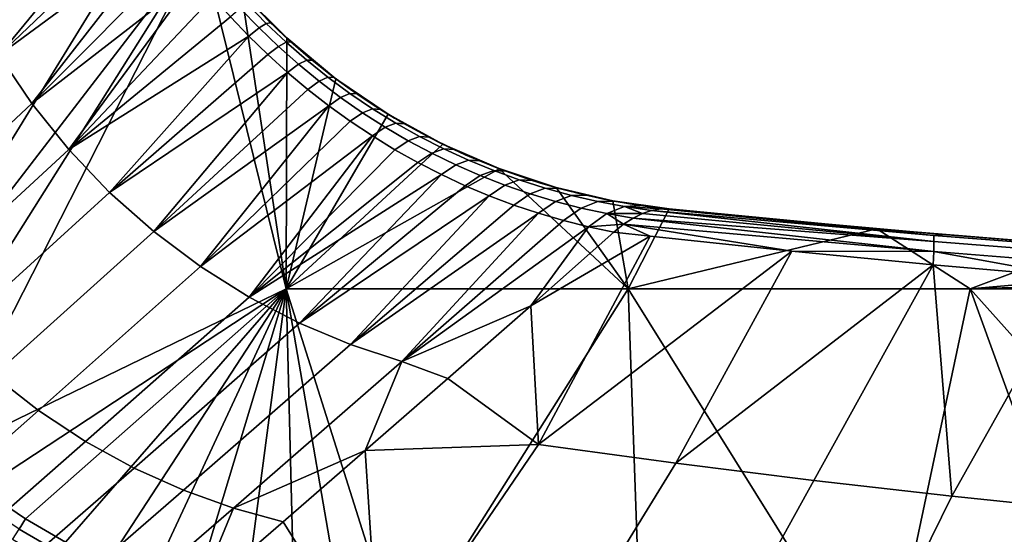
# Model space of a CAD drawing. Header units: millimetres. Extents: x 2387 to 13955, y -4964 to 364.
# Tile 207 of 256: x 12175 to 12322, y -3301 to -3224. Entities that reach past the tile are written whole.
import ezdxf

# ---------------------------------------------------------------- set-up
doc = ezdxf.new("R2010")
doc.units = ezdxf.units.MM
doc.header["$MEASUREMENT"] = 0
doc.layers.add('limbo', color=7, linetype='Continuous', true_color=0x000000)
doc.layers.add('sistema 2', color=7, linetype='Continuous', true_color=0x000000)

msp = doc.modelspace()

# ---------------------------------------------------------------- linework, layer by layer
at = {"layer": 'limbo'}
msp.add_polyline3d([(12210.8, -3223.14, 254.07), (12212.2, -3224.54, 254.07), (12213.63, -3225.92, 254.07), (12215.09, -3227.27, 254.07), (12216.57, -3228.59, 254.07), (12218.08, -3229.88, 254.07), (12219.62, -3231.14, 254.07), (12221.18, -3232.37, 254.07), (12222.76, -3233.56, 254.07), (12224.37, -3234.73, 254.07), (12226, -3235.86, 254.07), (12227.66, -3236.96, 254.07), (12229.33, -3238.03, 254.07), (12231.03, -3239.07, 254.07), (12232.74, -3240.07, 254.07), (12234.48, -3241.03, 254.07), (12236.23, -3241.97, 254.07), (12238, -3242.86, 254.07), (12239.79, -3243.72, 254.07), (12241.6, -3244.55, 254.07), (12243.42, -3245.34, 254.07), (12245.26, -3246.09, 254.07), (12247.11, -3246.81, 254.07), (12248.98, -3247.49, 254.07), (12250.85, -3248.13, 254.07), (12252.75, -3248.74, 254.07), (12254.65, -3249.3, 254.07), (12256.56, -3249.83, 254.07), (12258.49, -3250.33, 254.07), (12260.42, -3250.78, 254.07), (12262.36, -3251.19, 254.07), (12264.31, -3251.57, 254.07), (12266.27, -3251.91, 254.07), (12268.23, -3252.21, 254.07), (12270.2, -3252.46, 254.07), (12272.18, -3252.68, 254.07), (12281.77, -3253.64, 254.07), (12291.36, -3254.55, 254.07), (12300.95, -3255.43, 254.07), (12310.55, -3256.28, 254.07), (12320.15, -3257.08, 254.07), (12329.76, -3257.85, 254.07)], dxfattribs=at)
at = {"layer": 'sistema 2'}
for points in [[(12150.91, -3279.17, -13.69), (12163.52, -3194, -13.69), (12196.65, -3204.86, -13.69)], [(12201.98, -3212.81, -13.69), (12150.91, -3279.17, -13.69), (12196.65, -3204.86, -13.69)], [(12167.42, -3222.01, 483.49), (12171.69, -3229.61, 482.6), (12192.35, -3204.59, 399.58)], [(12192.35, -3204.59, 399.58), (12171.69, -3229.61, 482.6), (12194.39, -3208.01, 399.33)], [(12194.39, -3208.01, 399.33), (12171.69, -3229.61, 482.6), (12196.54, -3211.35, 399.15)], [(12196.54, -3211.35, 399.15), (12171.69, -3229.61, 482.6), (12176.63, -3236.9, 481.96)], [(12176.63, -3236.9, 481.96), (12198.83, -3214.61, 399.01), (12196.54, -3211.35, 399.15)], [(12156.66, -3284.69, -13.69), (12150.91, -3279.17, -13.69), (12201.98, -3212.81, -13.69)], [(12201.98, -3212.81, -13.69), (12162.73, -3289.86, -13.69), (12156.66, -3284.69, -13.69)], [(12162.73, -3289.86, -13.69), (12201.98, -3212.81, -13.69), (12214.77, -3264.67, -13.69)], [(12201.98, -3212.81, -13.69), (12208.08, -3220.24, -13.69), (12214.77, -3264.67, -13.69)], [(12198.83, -3214.61, 399.01), (12176.63, -3236.9, 481.96), (12201.24, -3217.79, 398.93)], [(12182.19, -3243.79, 481.57), (12201.24, -3217.79, 398.93), (12176.63, -3236.9, 481.96)], [(12182.19, -3243.79, 481.57), (12203.78, -3220.89, 398.91), (12201.24, -3217.79, 398.93)], [(12206.41, -3223.87, 398.95), (12203.78, -3220.89, 398.91), (12182.19, -3243.79, 481.57)], [(12214.77, -3264.67, -13.69), (12208.08, -3220.24, -13.69), (12214.86, -3227.06, -13.69)], [(12212.44, -3224.77, 379.77), (12208.08, -3220.24, -13.69), (12209.51, -3221.79, 379.82)], [(12214.86, -3227.05, -13.69), (12208.08, -3220.24, -13.69), (12212.44, -3224.77, 379.77)], [(12206.41, -3223.87, 398.95), (12209.17, -3226.78, 399.04), (12210.7, -3225.56, 392.76), (12207.89, -3222.65, 392.72)], [(12211.79, -3224.87, 386.3), (12208.94, -3221.95, 386.31), (12207.89, -3222.65, 392.72), (12210.7, -3225.56, 392.76)], [(12208.94, -3221.95, 386.31), (12211.79, -3224.87, 386.3), (12212.44, -3224.77, 379.77), (12209.51, -3221.79, 379.82)], [(12206.41, -3223.87, 398.95), (12182.19, -3243.79, 481.57), (12209.17, -3226.78, 399.04)], [(12212.02, -3229.55, 399.18), (12213.6, -3228.34, 392.84), (12210.7, -3225.56, 392.76), (12209.17, -3226.78, 399.04)], [(12214.77, -3227.69, 386.32), (12211.79, -3224.87, 386.3), (12210.7, -3225.56, 392.76), (12213.6, -3228.34, 392.84)], [(12214.77, -3227.69, 386.32), (12215.51, -3227.65, 379.72), (12212.44, -3224.77, 379.77), (12211.79, -3224.87, 386.3)], [(12214.86, -3227.05, -13.69), (12212.44, -3224.77, 379.77), (12215.51, -3227.65, 379.72)], [(12182.19, -3243.79, 481.57), (12188.31, -3250.2, 481.45), (12209.17, -3226.78, 399.04)], [(12188.31, -3250.2, 481.45), (12212.02, -3229.55, 399.18), (12209.17, -3226.78, 399.04)], [(12214.77, -3264.67, -13.69), (12214.86, -3227.06, -13.69), (12222.22, -3233.16, -13.69)], [(12214.86, -3227.05, -13.69), (12215.51, -3227.65, 379.72), (12218.69, -3230.38, 379.67)], [(12214.86, -3227.05, -13.69), (12218.69, -3230.38, 379.67), (12222.22, -3233.16, -13.69)], [(12212.02, -3229.55, 399.18), (12214.96, -3232.22, 399.38), (12216.6, -3231, 392.96), (12213.6, -3228.34, 392.84)], [(12217.85, -3230.37, 386.35), (12214.77, -3227.69, 386.32), (12213.6, -3228.34, 392.84), (12216.6, -3231, 392.96)], [(12214.77, -3227.69, 386.32), (12217.85, -3230.37, 386.35), (12218.69, -3230.38, 379.67), (12215.51, -3227.65, 379.72)], [(12153.37, -3258.64, 567), (12176.63, -3236.9, 481.96), (12171.69, -3229.61, 482.6), (12148.64, -3251.47, 567.63)], [(12212.02, -3229.55, 399.18), (12188.31, -3250.2, 481.45), (12214.96, -3232.22, 399.38)], [(12214.96, -3232.22, 399.38), (12218.02, -3234.78, 399.64), (12219.71, -3233.55, 393.12), (12216.6, -3231, 392.96)], [(12221.04, -3232.93, 386.41), (12217.85, -3230.37, 386.35), (12216.6, -3231, 392.96), (12219.71, -3233.55, 393.12)], [(12217.85, -3230.37, 386.35), (12221.04, -3232.93, 386.41), (12221.98, -3232.98, 379.61), (12218.69, -3230.38, 379.67)], [(12221.98, -3232.98, 379.61), (12222.22, -3233.16, -13.69), (12218.69, -3230.38, 379.67)], [(12188.31, -3250.2, 481.45), (12194.92, -3256.06, 481.59), (12214.96, -3232.22, 399.38)], [(12194.92, -3256.06, 481.59), (12218.02, -3234.78, 399.64), (12214.96, -3232.22, 399.38)], [(12224.33, -3235.36, 386.48), (12221.04, -3232.93, 386.41), (12219.71, -3233.55, 393.12), (12222.91, -3235.97, 393.31)], [(12221.04, -3232.93, 386.41), (12224.33, -3235.36, 386.48), (12225.39, -3235.44, 379.56), (12221.98, -3232.98, 379.61)], [(12222.22, -3233.16, -13.69), (12221.98, -3232.98, 379.61), (12225.39, -3235.44, 379.56)], [(12222.22, -3233.16, -13.69), (12230.07, -3238.49, -13.69), (12214.77, -3264.67, -13.69)], [(12218.02, -3234.78, 399.64), (12221.15, -3237.22, 399.96), (12222.91, -3235.97, 393.31), (12219.71, -3233.55, 393.12)], [(12222.22, -3233.16, -13.69), (12225.39, -3235.44, 379.56), (12230.07, -3238.49, -13.69)], [(12221.15, -3237.22, 399.96), (12218.02, -3234.78, 399.64), (12194.92, -3256.06, 481.59)], [(12221.15, -3237.22, 399.96), (12224.38, -3239.54, 400.33), (12226.22, -3238.27, 393.54), (12222.91, -3235.97, 393.31)], [(12227.73, -3237.66, 386.57), (12224.33, -3235.36, 386.48), (12222.91, -3235.97, 393.31), (12226.22, -3238.27, 393.54)], [(12227.73, -3237.66, 386.57), (12228.91, -3237.76, 379.51), (12225.39, -3235.44, 379.56), (12224.33, -3235.36, 386.48)], [(12228.91, -3237.76, 379.51), (12230.07, -3238.49, -13.69), (12225.39, -3235.44, 379.56)], [(12158.69, -3265.44, 566.61), (12182.19, -3243.79, 481.57), (12176.63, -3236.9, 481.96), (12153.37, -3258.64, 567)], [(12194.92, -3256.06, 481.59), (12201.93, -3261.3, 481.99), (12221.15, -3237.22, 399.96)], [(12201.93, -3261.3, 481.99), (12224.38, -3239.54, 400.33), (12221.15, -3237.22, 399.96)], [(12214.77, -3264.67, -13.69), (12230.07, -3238.49, -13.69), (12238.26, -3242.99, -13.69)], [(12224.38, -3239.54, 400.33), (12227.69, -3241.74, 400.76), (12229.6, -3240.42, 393.81), (12226.22, -3238.27, 393.54)], [(12231.2, -3239.8, 386.68), (12227.73, -3237.66, 386.57), (12226.22, -3238.27, 393.54), (12229.6, -3240.42, 393.81)], [(12227.73, -3237.66, 386.57), (12231.2, -3239.8, 386.68), (12232.49, -3239.92, 379.46), (12228.91, -3237.76, 379.51)], [(12228.91, -3237.76, 379.51), (12232.49, -3239.92, 379.46), (12230.07, -3238.49, -13.69)], [(12230.07, -3238.49, -13.69), (12232.49, -3239.92, 379.46), (12238.26, -3242.99, -13.69)], [(12224.38, -3239.54, 400.33), (12201.93, -3261.3, 481.99), (12227.69, -3241.74, 400.76)], [(12227.69, -3241.74, 400.76), (12231.07, -3243.81, 401.24), (12233.06, -3242.45, 394.12), (12229.6, -3240.42, 393.81)], [(12234.77, -3241.81, 386.81), (12231.2, -3239.8, 386.68), (12229.6, -3240.42, 393.81), (12233.06, -3242.45, 394.12)], [(12231.2, -3239.8, 386.68), (12234.77, -3241.81, 386.81), (12236.18, -3241.94, 379.41), (12232.49, -3239.92, 379.46)], [(12232.49, -3239.92, 379.46), (12236.18, -3241.94, 379.41), (12238.26, -3242.99, -13.69)], [(12201.93, -3261.3, 481.99), (12209.25, -3265.88, 482.63), (12227.69, -3241.74, 400.76)], [(12227.69, -3241.74, 400.76), (12209.25, -3265.88, 482.63), (12231.07, -3243.81, 401.24)], [(12238.4, -3243.66, 386.95), (12234.77, -3241.81, 386.81), (12233.06, -3242.45, 394.12), (12236.58, -3244.33, 394.46)], [(12239.94, -3243.79, 379.35), (12236.18, -3241.94, 379.41), (12234.77, -3241.81, 386.81), (12238.4, -3243.66, 386.95)], [(12238.26, -3242.99, -13.69), (12236.18, -3241.94, 379.41), (12239.94, -3243.79, 379.35)], [(12238.26, -3242.99, -13.69), (12246.69, -3246.65, -13.69), (12214.77, -3264.67, -13.69)], [(12233.06, -3242.45, 394.12), (12231.07, -3243.81, 401.24), (12234.51, -3245.74, 401.78), (12236.58, -3244.33, 394.46)], [(12238.26, -3242.99, -13.69), (12243.78, -3245.49, 379.3), (12246.68, -3246.64, -13.69)], [(12238.26, -3242.99, -13.69), (12239.94, -3243.79, 379.35), (12243.78, -3245.49, 379.3)], [(12164.56, -3271.79, 566.46), (12188.31, -3250.2, 481.45), (12182.19, -3243.79, 481.57), (12158.69, -3265.44, 566.61)], [(12231.07, -3243.81, 401.24), (12209.25, -3265.88, 482.63), (12234.51, -3245.74, 401.78)], [(12238.03, -3247.54, 402.38), (12240.19, -3246.07, 394.84), (12236.58, -3244.33, 394.46), (12234.51, -3245.74, 401.78)], [(12242.11, -3245.37, 387.11), (12238.4, -3243.66, 386.95), (12236.58, -3244.33, 394.46), (12240.19, -3246.07, 394.84)], [(12238.4, -3243.66, 386.95), (12242.11, -3245.37, 387.11), (12243.78, -3245.49, 379.3), (12239.94, -3243.79, 379.35)], [(12234.51, -3245.74, 401.78), (12209.25, -3265.88, 482.63), (12238.03, -3247.54, 402.38)], [(12238.03, -3247.54, 402.38), (12241.58, -3249.19, 403.02), (12243.85, -3247.66, 395.25), (12240.19, -3246.07, 394.84)], [(12245.89, -3246.93, 387.29), (12242.11, -3245.37, 387.11), (12240.19, -3246.07, 394.84), (12243.85, -3247.66, 395.25)], [(12242.11, -3245.37, 387.11), (12245.89, -3246.93, 387.29), (12247.7, -3247.03, 379.25), (12243.78, -3245.49, 379.3)], [(12247.7, -3247.03, 379.25), (12246.68, -3246.64, -13.69), (12243.78, -3245.49, 379.3)], [(12209.25, -3265.88, 482.63), (12216.78, -3269.79, 483.51), (12238.03, -3247.54, 402.38)], [(12246.69, -3246.65, -13.69), (12266.02, -3264.67, -13.69), (12214.77, -3264.67, -13.69)], [(12238.03, -3247.54, 402.38), (12216.78, -3269.79, 483.51), (12241.58, -3249.19, 403.02)], [(12241.58, -3249.19, 403.02), (12245.21, -3250.72, 403.73), (12247.56, -3249.11, 395.7), (12243.85, -3247.66, 395.25)], [(12249.71, -3248.32, 387.49), (12245.89, -3246.93, 387.29), (12243.85, -3247.66, 395.25), (12247.56, -3249.11, 395.7)], [(12245.89, -3246.93, 387.29), (12249.71, -3248.32, 387.49), (12251.65, -3248.39, 379.19), (12247.7, -3247.03, 379.25)], [(12251.65, -3248.39, 379.19), (12246.68, -3246.64, -13.69), (12247.7, -3247.03, 379.25)], [(12255.22, -3249.46, -13.69), (12246.68, -3246.64, -13.69), (12251.65, -3248.39, 379.19)], [(12266.02, -3264.67, -13.69), (12246.69, -3246.65, -13.69), (12255.22, -3249.47, -13.69)], [(12216.78, -3269.79, 483.51), (12245.21, -3250.72, 403.73), (12241.58, -3249.19, 403.02)], [(12248.88, -3252.1, 404.48), (12251.33, -3250.41, 396.19), (12247.56, -3249.11, 395.7), (12245.21, -3250.72, 403.73)], [(12253.59, -3249.56, 387.71), (12249.71, -3248.32, 387.49), (12247.56, -3249.11, 395.7), (12251.33, -3250.41, 396.19)], [(12249.71, -3248.32, 387.49), (12253.59, -3249.56, 387.71), (12255.68, -3249.59, 379.14), (12251.65, -3248.39, 379.19)], [(12255.68, -3249.59, 379.14), (12255.22, -3249.46, -13.69), (12251.65, -3248.39, 379.19)], [(12170.9, -3277.62, 566.56), (12194.92, -3256.06, 481.59), (12188.31, -3250.2, 481.45), (12164.56, -3271.79, 566.46)], [(12216.78, -3269.79, 483.51), (12224.43, -3273, 484.59), (12245.21, -3250.72, 403.73)], [(12224.43, -3273, 484.59), (12248.88, -3252.1, 404.48), (12245.21, -3250.72, 403.73)], [(12252.58, -3253.33, 405.28), (12255.13, -3251.55, 396.71), (12251.33, -3250.41, 396.19), (12248.88, -3252.1, 404.48)], [(12257.52, -3250.64, 387.94), (12253.59, -3249.56, 387.71), (12251.33, -3250.41, 396.19), (12255.13, -3251.55, 396.71)], [(12253.59, -3249.56, 387.71), (12257.52, -3250.64, 387.94), (12259.75, -3250.62, 379.08), (12255.68, -3249.59, 379.14)], [(12261.49, -3251.56, 388.19), (12257.52, -3250.64, 387.94), (12255.13, -3251.55, 396.71), (12258.98, -3252.55, 397.26)], [(12255.22, -3249.46, -13.69), (12255.68, -3249.59, 379.14), (12259.75, -3250.62, 379.08)], [(12263.75, -3251.46, -13.69), (12255.22, -3249.46, -13.69), (12259.75, -3250.62, 379.08)], [(12266.02, -3264.67, -13.69), (12255.22, -3249.47, -13.69), (12263.75, -3251.47, -13.69)], [(12257.52, -3250.64, 387.94), (12261.49, -3251.56, 388.19), (12263.86, -3251.49, 379.02), (12259.75, -3250.62, 379.08)], [(12263.86, -3251.49, 379.02), (12263.75, -3251.46, -13.69), (12259.75, -3250.62, 379.08)], [(12248.88, -3252.1, 404.48), (12224.43, -3273, 484.59), (12252.58, -3253.33, 405.28)], [(12252.58, -3253.33, 405.28), (12256.33, -3254.42, 406.14), (12258.98, -3252.55, 397.26), (12255.13, -3251.55, 396.71)], [(12265.49, -3252.32, 388.45), (12261.49, -3251.56, 388.19), (12258.98, -3252.55, 397.26), (12262.85, -3253.38, 397.84)], [(12261.49, -3251.56, 388.19), (12265.49, -3252.32, 388.45), (12268.01, -3252.17, 378.97), (12263.86, -3251.49, 379.02)], [(12263.86, -3251.49, 379.02), (12268.01, -3252.17, 378.97), (12263.75, -3251.46, -13.69)], [(12268.01, -3252.17, 378.97), (12272.18, -3252.68, 197.61), (12263.75, -3251.46, -13.69)], [(12263.75, -3251.46, -13.69), (12272.18, -3252.68, 197.61), (12272.18, -3252.68, 16.31)], [(12272.18, -3252.68, 16.31), (12272.18, -3252.68, -13.69), (12263.75, -3251.46, -13.69)], [(12263.75, -3251.47, -13.69), (12272.18, -3252.68, -13.69), (12266.02, -3264.67, -13.69)], [(12265.49, -3252.32, 388.45), (12270.86, -3252.67, 383.83), (12268.01, -3252.17, 378.97)], [(12268.01, -3252.17, 378.97), (12272.18, -3252.68, 378.91), (12272.18, -3252.68, 197.61)], [(12270.86, -3252.67, 383.83), (12272.18, -3252.68, 378.91), (12268.01, -3252.17, 378.97)], [(12232.12, -3275.54, 485.86), (12252.58, -3253.33, 405.28), (12224.43, -3273, 484.59)], [(12232.12, -3275.54, 485.86), (12256.33, -3254.42, 406.14), (12252.58, -3253.33, 405.28)], [(12256.33, -3254.42, 406.14), (12260.09, -3255.35, 407.05), (12262.85, -3253.38, 397.84), (12258.98, -3252.55, 397.26)], [(12262.85, -3253.38, 397.84), (12260.09, -3255.35, 407.05), (12265.34, -3254.98, 403.27)], [(12265.49, -3252.32, 388.45), (12262.85, -3253.38, 397.84), (12268.15, -3253.36, 393.62)], [(12262.85, -3253.38, 397.84), (12266.76, -3254.05, 398.47), (12268.15, -3253.36, 393.62)], [(12262.85, -3253.38, 397.84), (12265.34, -3254.98, 403.27), (12266.76, -3254.05, 398.47)], [(12265.49, -3252.32, 388.45), (12268.15, -3253.36, 393.62), (12269.52, -3252.9, 388.74)], [(12270.86, -3252.67, 383.83), (12265.49, -3252.32, 388.45), (12269.52, -3252.9, 388.74)], [(12266.02, -3264.67, -13.69), (12272.18, -3252.68, -13.69), (12303.3, -3255.64, -13.69)], [(12268.15, -3253.36, 393.62), (12266.76, -3254.05, 398.47), (12311.86, -3257.56, 393.65)], [(12269.52, -3252.9, 388.74), (12268.15, -3253.36, 393.62), (12311.86, -3257.56, 393.65)], [(12270.86, -3252.67, 383.83), (12269.52, -3252.9, 388.74), (12311.85, -3256.68, 386.03)], [(12269.52, -3252.9, 388.74), (12311.86, -3257.56, 393.65), (12311.85, -3256.68, 386.03)], [(12270.86, -3252.67, 383.83), (12292.68, -3254.68, 378.63), (12272.18, -3252.68, 378.91)], [(12311.85, -3256.68, 386.03), (12292.68, -3254.68, 378.63), (12270.86, -3252.67, 383.83)], [(12272.18, -3252.68, 197.61), (12272.18, -3252.68, 378.91), (12292.68, -3254.68, 378.63)], [(12272.18, -3252.68, 197.61), (12303.3, -3255.64, -13.69), (12272.18, -3252.68, 16.31)], [(12272.18, -3252.68, 16.31), (12303.3, -3255.64, -13.69), (12272.18, -3252.68, -13.69)], [(12292.68, -3254.68, 378.63), (12303.3, -3255.64, -13.69), (12272.18, -3252.68, 197.61)], [(12260.09, -3255.35, 407.05), (12256.33, -3254.42, 406.14), (12232.12, -3275.54, 485.86)], [(12265.34, -3254.98, 403.27), (12260.09, -3255.35, 407.05), (12263.9, -3256.14, 408.01)], [(12269.33, -3256.75, 408.07), (12265.34, -3254.98, 403.27), (12263.9, -3256.14, 408.01)], [(12265.34, -3254.98, 403.27), (12311.83, -3259.03, 401.18), (12266.76, -3254.05, 398.47)], [(12265.34, -3254.98, 403.27), (12269.33, -3256.75, 408.07), (12290.53, -3259, 408.33)], [(12265.34, -3254.98, 403.27), (12290.53, -3259, 408.33), (12311.83, -3259.03, 401.18)], [(12311.83, -3259.03, 401.18), (12311.86, -3257.56, 393.65), (12266.76, -3254.05, 398.47)], [(12303.3, -3255.64, -13.69), (12292.68, -3254.68, 378.63), (12313.21, -3256.5, 378.37)], [(12313.21, -3256.5, 378.37), (12292.68, -3254.68, 378.63), (12311.85, -3256.68, 386.03)], [(12177.65, -3282.88, 566.9), (12201.93, -3261.3, 481.99), (12194.92, -3256.06, 481.59), (12170.9, -3277.62, 566.56)], [(12260.09, -3255.35, 407.05), (12232.12, -3275.54, 485.86), (12251.42, -3267.17, 448.89)], [(12251.42, -3267.17, 448.89), (12263.9, -3256.14, 408.01), (12260.09, -3255.35, 407.05)], [(12263.9, -3256.14, 408.01), (12251.42, -3267.17, 448.89), (12269.33, -3256.75, 408.07)], [(12303.3, -3255.64, -13.69), (12317.27, -3264.67, -13.69), (12266.02, -3264.67, -13.69)], [(12303.3, -3255.64, -13.69), (12334.48, -3258.21, -13.69), (12317.27, -3264.67, -13.69)], [(12334.48, -3258.21, -13.69), (12303.3, -3255.64, -13.69), (12313.21, -3256.5, 378.37)], [(12311.85, -3256.68, 386.03), (12354.34, -3259.95, 385.79), (12333.75, -3258.16, 378.13), (12313.21, -3256.5, 378.37)], [(12311.86, -3257.56, 393.65), (12354.34, -3260.88, 393.62), (12354.34, -3259.95, 385.79), (12311.85, -3256.68, 386.03)], [(12334.48, -3258.21, -13.69), (12313.21, -3256.5, 378.37), (12333.75, -3258.16, 378.13)], [(12252.59, -3287.96, 515.28), (12269.33, -3256.75, 408.07), (12251.42, -3267.17, 448.89)], [(12269.33, -3256.75, 408.07), (12252.59, -3287.96, 515.28), (12290.53, -3259, 408.33)], [(12311.83, -3259.03, 401.18), (12354.32, -3262.43, 401.36), (12354.34, -3260.88, 393.62), (12311.86, -3257.56, 393.65)], [(12290.53, -3259, 408.33), (12252.59, -3287.96, 515.28), (12273.19, -3290.77, 515.28)], [(12311.75, -3261.06, 408.55), (12290.53, -3259, 408.33), (12273.19, -3290.77, 515.28)], [(12311.75, -3261.06, 408.55), (12311.83, -3259.03, 401.18), (12290.53, -3259, 408.33)], [(12332.99, -3262.91, 408.76), (12311.83, -3259.03, 401.18), (12311.75, -3261.06, 408.55)], [(12311.83, -3259.03, 401.18), (12332.99, -3262.91, 408.76), (12354.32, -3262.43, 401.36)], [(12334.48, -3258.21, -13.69), (12365.71, -3260.39, -13.69), (12317.27, -3264.67, -13.69)], [(12293.83, -3293.36, 515.28), (12311.75, -3261.06, 408.55), (12273.19, -3290.77, 515.28)], [(12311.75, -3261.06, 408.55), (12293.83, -3293.36, 515.28), (12314.51, -3295.73, 515.28)], [(12314.51, -3295.73, 515.28), (12332.99, -3262.91, 408.76), (12311.75, -3261.06, 408.55)], [(12396.97, -3262.17, -13.69), (12317.27, -3264.67, -13.69), (12365.71, -3260.39, -13.69)], [(12184.7, -3287.51, 567.47), (12209.25, -3265.88, 482.63), (12201.93, -3261.3, 481.99), (12177.65, -3282.88, 566.9)], [(12396.97, -3262.17, -13.69), (12419.77, -3264.67, -13.69), (12317.27, -3264.67, -13.69)], [(12332.99, -3262.91, 408.76), (12314.51, -3295.73, 515.28), (12335.2, -3297.88, 515.28)], [(12169.09, -3294.67, -13.69), (12162.73, -3289.86, -13.69), (12214.77, -3264.67, -13.69)], [(12214.77, -3264.67, -13.69), (12175.72, -3299.1, -13.69), (12169.09, -3294.67, -13.69)], [(12175.72, -3299.1, -13.69), (12214.77, -3264.67, -13.69), (12181.72, -3302.63, -13.69)], [(12214.77, -3264.67, -13.69), (12187.89, -3305.85, -13.69), (12181.72, -3302.63, -13.69)], [(12214.77, -3264.67, -13.69), (12194.22, -3308.75, -13.69), (12187.89, -3305.85, -13.69)], [(12200.68, -3311.32, -13.69), (12194.22, -3308.75, -13.69), (12214.77, -3264.67, -13.69)], [(12200.68, -3311.32, -13.69), (12214.77, -3264.67, -13.69), (12208.3, -3313.87, -13.69)], [(12208.3, -3313.87, -13.69), (12214.77, -3264.67, -13.69), (12216.06, -3315.96, -13.69)], [(12223.93, -3317.58, -13.69), (12214.77, -3264.67, -13.69), (12231.88, -3318.74, -13.69)], [(12214.77, -3264.67, -13.69), (12223.93, -3317.58, -13.69), (12216.06, -3315.96, -13.69)], [(12266.02, -3264.67, -13.69), (12231.88, -3318.74, -13.69), (12214.77, -3264.67, -13.69)], [(12266.02, -3264.67, -13.69), (12268.05, -3322.62, -13.69), (12231.88, -3318.74, -13.69)], [(12268.05, -3322.62, -13.69), (12266.02, -3264.67, -13.69), (12304.27, -3325.99, -13.69)], [(12317.27, -3264.67, -13.69), (12304.27, -3325.99, -13.69), (12266.02, -3264.67, -13.69)], [(12304.27, -3325.99, -13.69), (12317.27, -3264.67, -13.69), (12340.54, -3328.85, -13.69)], [(12340.54, -3328.85, -13.69), (12317.27, -3264.67, -13.69), (12376.84, -3331.18, -13.69)], [(12376.84, -3331.18, -13.69), (12317.27, -3264.67, -13.69), (12419.77, -3264.67, -13.69)], [(12191.97, -3291.51, 568.25), (12216.78, -3269.79, 483.51), (12209.25, -3265.88, 482.63), (12184.7, -3287.51, 567.47)], [(12238.99, -3278.07, 489.81), (12251.42, -3267.17, 448.89), (12232.12, -3275.54, 485.86)], [(12251.42, -3267.17, 448.89), (12238.99, -3278.07, 489.81), (12252.59, -3287.96, 515.28)], [(12199.39, -3294.84, 569.24), (12224.43, -3273, 484.59), (12216.78, -3269.79, 483.51), (12191.97, -3291.51, 568.25)], [(12206.86, -3297.53, 570.39), (12232.12, -3275.54, 485.86), (12224.43, -3273, 484.59), (12199.39, -3294.84, 569.24)], [(12206.86, -3297.53, 570.39), (12226.62, -3288.87, 530.75), (12232.12, -3275.54, 485.86)], [(12232.12, -3275.54, 485.86), (12226.62, -3288.87, 530.75), (12238.99, -3278.07, 489.81)], [(12153.15, -3304.51, 653.14), (12177.65, -3282.88, 566.9), (12170.9, -3277.62, 566.56), (12146.67, -3299.25, 652.84)], [(12226.62, -3288.87, 530.75), (12252.59, -3287.96, 515.28), (12238.99, -3278.07, 489.81)], [(12159.95, -3309.19, 653.67), (12184.7, -3287.51, 567.47), (12177.65, -3282.88, 566.9), (12153.15, -3304.51, 653.14)], [(12166.98, -3313.26, 654.41), (12191.97, -3291.51, 568.25), (12184.7, -3287.51, 567.47), (12159.95, -3309.19, 653.67)], [(12226.62, -3288.87, 530.75), (12206.86, -3297.53, 570.39), (12214.3, -3299.57, 571.71)], [(12214.3, -3299.57, 571.71), (12228.8, -3322.82, 636.81), (12226.62, -3288.87, 530.75)], [(12252.59, -3287.96, 515.28), (12226.62, -3288.87, 530.75), (12228.8, -3322.82, 636.81)], [(12228.8, -3322.82, 636.81), (12251.12, -3326.63, 636.81), (12273.19, -3290.77, 515.28), (12252.59, -3287.96, 515.28)], [(12174.16, -3316.71, 655.34), (12199.39, -3294.84, 569.24), (12191.97, -3291.51, 568.25), (12166.98, -3313.26, 654.41)], [(12251.12, -3326.63, 636.81), (12273.51, -3330.16, 636.81), (12293.83, -3293.36, 515.28), (12273.19, -3290.77, 515.28)], [(12273.51, -3330.16, 636.81), (12295.98, -3333.38, 636.81), (12314.51, -3295.73, 515.28), (12293.83, -3293.36, 515.28)], [(12175.72, -3299.1, -13.69), (12174.76, -3300.64, -13.52), (12168.04, -3296.16, -13.52), (12169.09, -3294.67, -13.69)], [(12181.41, -3319.54, 656.45), (12206.86, -3297.53, 570.39), (12199.39, -3294.84, 569.24), (12174.16, -3316.71, 655.34)], [(12295.98, -3333.38, 636.81), (12318.48, -3336.3, 636.81), (12335.2, -3297.88, 515.28), (12314.51, -3295.73, 515.28)], [(12181.41, -3319.54, 656.45), (12201.44, -3310.71, 614.69), (12206.86, -3297.53, 570.39)], [(12201.44, -3310.71, 614.69), (12214.3, -3299.57, 571.71), (12206.86, -3297.53, 570.39)], [(12318.48, -3336.3, 636.81), (12341.02, -3338.91, 636.81), (12355.91, -3299.8, 515.28), (12335.2, -3297.88, 515.28)], [(12181.72, -3302.63, -13.69), (12180.83, -3304.22, -13.52), (12174.76, -3300.64, -13.52), (12175.72, -3299.1, -13.69)], [(12179.93, -3305.85, -12.99), (12173.77, -3302.22, -12.99), (12174.76, -3300.64, -13.52), (12180.83, -3304.22, -13.52)], [(12201.44, -3310.71, 614.69), (12228.8, -3322.82, 636.81), (12214.3, -3299.57, 571.71)]]:
    msp.add_3dface(points, dxfattribs=at)

doc.saveas('drawing.dxf')
